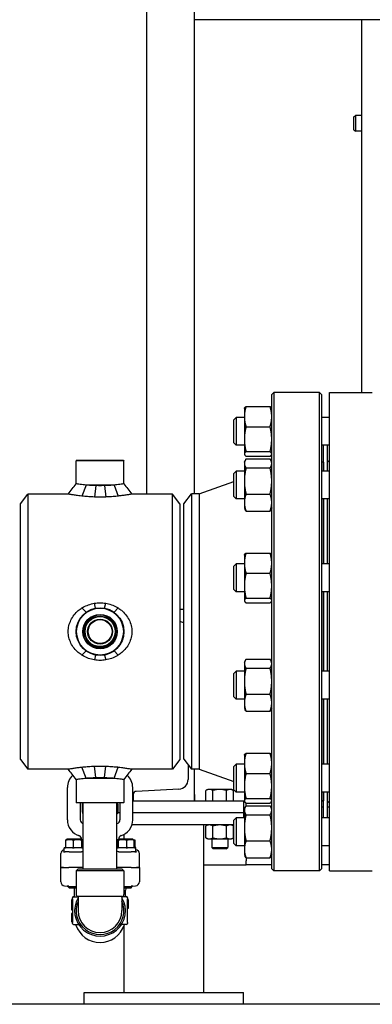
# Model space of a CAD drawing. Header units: inches. Extents: x 36 to 1719, y -84 to 1122.
# Tile 73 of 256: x 384 to 395, y 416 to 447. Entities that reach past the tile are written whole.
import ezdxf

# ---------------------------------------------------------------- set-up
doc = ezdxf.new("R2010")
doc.units = ezdxf.units.IN
doc.header["$LTSCALE"] = 48
doc.header["$MEASUREMENT"] = 0
doc.layers.add('Visible (ANSI)', color=7, linetype='Continuous', lineweight=30)

msp = doc.modelspace()

# ---------------------------------------------------------------- linework, layer by layer
at = {"layer": 'Visible (ANSI)'}
for p, q in [((387.75549, 432.10943), (387.75549, 464.23443)), ((389.25549, 446.98443), (389.25549, 447.35943)), ((389.25549, 432.11193), (389.25549, 446.98443)), ((399.5014, 446.98443), (389.25549, 446.98443)), ((394.50549, 435.29693), (394.50549, 446.98443)), ((394.25549, 443.93724), (394.30126, 443.98443)), ((394.30126, 443.98443), (394.30126, 443.48443)), ((394.50549, 443.98443), (394.30126, 443.98443)), ((394.25549, 443.53162), (394.25549, 443.93724)), ((394.25549, 443.53162), (394.30126, 443.48443)), ((394.50549, 443.48443), (394.30126, 443.48443)), ((391.6779, 435.23443), (391.7404, 435.29693)), ((391.6779, 420.35943), (391.6779, 435.23443)), ((393.1754, 435.29693), (391.7404, 435.29693)), ((391.7404, 435.29693), (391.7404, 420.29693)), ((393.2379, 435.23443), (393.1754, 435.29693)), ((393.1754, 420.29693), (393.1754, 435.29693)), ((393.2379, 435.23443), (393.2379, 420.35943)), ((393.4909, 435.29693), (394.8319, 435.29693)), ((393.4909, 420.29693), (393.4909, 435.29693)), ((390.8189, 434.79445), (390.82415, 434.8057)), ((390.8189, 434.79445), (390.8189, 434.53832)), ((390.87077, 434.85597), (391.62604, 434.85597)), ((391.6779, 434.79445), (391.67265, 434.8057)), ((390.4879, 434.44003), (390.56082, 434.51295)), ((390.4879, 433.71086), (390.4879, 434.44003)), ((390.56082, 434.51295), (390.56082, 433.63795)), ((390.8189, 434.51295), (390.56082, 434.51295)), ((390.8189, 434.53832), (390.8189, 433.8304)), ((393.4909, 434.51295), (393.2379, 434.51295)), ((390.87077, 434.22066), (391.62604, 434.22066)), ((390.8189, 433.8304), (390.8189, 433.36753)), ((390.4879, 433.71086), (390.56082, 433.63795)), ((390.8189, 433.63795), (390.56082, 433.63795)), ((393.4909, 433.63795), (393.2379, 433.63795)), ((393.3029, 432.83062), (393.3029, 433.63795)), ((393.4229, 432.83062), (393.4229, 433.63795)), ((390.8189, 433.36753), (390.8189, 433.35645)), ((390.8189, 433.35645), (390.82415, 433.34519)), ((390.87077, 433.44014), (391.62604, 433.44014)), ((390.87077, 433.29492), (391.62604, 433.29492)), ((390.87077, 433.21055), (391.62604, 433.21055)), ((391.6779, 433.35645), (391.67265, 433.34519)), ((385.55853, 433.17193), (385.5429, 433.1563)), ((387.0429, 433.1563), (385.5429, 433.1563)), ((385.5429, 432.43067), (385.5429, 433.1563)), ((385.55853, 433.17193), (387.02728, 433.17193)), ((387.02728, 433.17193), (387.0429, 433.1563)), ((387.0429, 432.43067), (387.0429, 433.1563)), ((390.8189, 433.11212), (390.84025, 433.15791)), ((390.8189, 433.11212), (390.8189, 433.06908)), ((390.8189, 433.06908), (390.8189, 432.51889)), ((390.87077, 432.9276), (391.62604, 432.9276)), ((391.6779, 433.11212), (391.65655, 433.15791)), ((393.2979, 433.10693), (393.2379, 433.10693)), ((393.2979, 433.10693), (393.2979, 432.83062)), ((393.2979, 432.98693), (393.3029, 432.98693)), ((393.4229, 432.98693), (393.4279, 432.98693)), ((393.4279, 433.11193), (393.4909, 433.17493)), ((393.4279, 432.83062), (393.4279, 433.11193)), ((390.4879, 432.7577), (390.56082, 432.83062)), ((390.4879, 432.02854), (390.4879, 432.7577)), ((390.56082, 432.83062), (390.56082, 431.95562)), ((390.8189, 432.83062), (390.56082, 432.83062)), ((393.4909, 432.83062), (393.2379, 432.83062)), ((385.85308, 432.39068), (385.72595, 432.04529)), ((386.73273, 432.39068), (385.85308, 432.39068)), ((386.15666, 432.37426), (386.11522, 432.01717)), ((386.42914, 432.37426), (386.47059, 432.01717)), ((386.73273, 432.39068), (386.85986, 432.04529)), ((389.3979, 432.11193), (390.4879, 432.49916)), ((390.8189, 432.51889), (390.8189, 431.84293)), ((383.7929, 431.80743), (384.02464, 432.10943)), ((384.02464, 432.10943), (384.02464, 423.48443)), ((385.29577, 432.10943), (384.02464, 432.10943)), ((388.56117, 432.10943), (387.29003, 432.10943)), ((388.7929, 431.80743), (388.56117, 432.10943)), ((388.56117, 423.48443), (388.56117, 432.10943)), ((388.9179, 431.79943), (389.15769, 432.11193)), ((389.15769, 432.11193), (389.15769, 423.48193)), ((389.3979, 432.11193), (389.15769, 432.11193)), ((389.3979, 432.11193), (389.3979, 423.48193)), ((390.4879, 432.02854), (390.56082, 431.95562)), ((390.8189, 431.95562), (390.56082, 431.95562)), ((390.87077, 432.11017), (391.62604, 432.11017)), ((393.4909, 431.95562), (393.2379, 431.95562)), ((393.2979, 431.95562), (393.2979, 429.91675)), ((393.3029, 429.91675), (393.3029, 431.95562)), ((393.4229, 429.91675), (393.4229, 431.95562)), ((393.4279, 429.91675), (393.4279, 431.95562)), ((383.7929, 423.78643), (383.7929, 431.80743)), ((388.7929, 431.80743), (388.7929, 423.78643)), ((388.9179, 423.79443), (388.9179, 431.79943)), ((390.8189, 431.84293), (390.8189, 431.67412)), ((390.8189, 431.67412), (390.84025, 431.62834)), ((391.6779, 431.67412), (391.65655, 431.62834)), ((390.87077, 431.57569), (391.62604, 431.57569)), ((390.8189, 430.19825), (390.82415, 430.20951)), ((390.8189, 430.19825), (390.8189, 429.94212)), ((390.87077, 430.25978), (391.62604, 430.25978)), ((391.6779, 430.19825), (391.67265, 430.20951)), ((390.4879, 429.84383), (390.56082, 429.91675)), ((390.4879, 429.11467), (390.4879, 429.84383)), ((390.56082, 429.91675), (390.56082, 429.04175)), ((390.8189, 429.91675), (390.56082, 429.91675)), ((390.8189, 429.94212), (390.8189, 429.23421)), ((393.4909, 429.91675), (393.2379, 429.91675)), ((390.87077, 429.62447), (391.62604, 429.62447)), ((390.8189, 429.23421), (390.8189, 428.77134)), ((390.4879, 429.11467), (390.56082, 429.04175)), ((390.8189, 429.04175), (390.56082, 429.04175)), ((393.4909, 429.04175), (393.2379, 429.04175)), ((393.2979, 429.04175), (393.2979, 426.5521)), ((393.3029, 426.5521), (393.3029, 429.04175)), ((393.4229, 426.5521), (393.4229, 429.04175)), ((393.4279, 426.5521), (393.4279, 429.04175)), ((386.15261, 428.53369), (386.11522, 428.68418)), ((386.4332, 428.53369), (386.47059, 428.68418)), ((390.8189, 428.77134), (390.8189, 428.76025)), ((390.8189, 428.76025), (390.82415, 428.74899)), ((390.87077, 428.84395), (391.62604, 428.84395)), ((390.87077, 428.69873), (391.62604, 428.69873)), ((391.6779, 428.76025), (391.67265, 428.74899)), ((385.85308, 428.40442), (385.72566, 428.53772)), ((386.73273, 428.40442), (386.86015, 428.53772)), ((388.9179, 428.48443), (388.7929, 428.48443)), ((385.85308, 427.18943), (385.72595, 427.05596)), ((386.15269, 427.06015), (386.11522, 426.90967)), ((386.43312, 427.06015), (386.47059, 426.90967)), ((386.73273, 427.18943), (386.85986, 427.05596)), ((390.8189, 426.8336), (390.84025, 426.87939)), ((390.8189, 426.8336), (390.8189, 426.79056)), ((390.8189, 426.79056), (390.8189, 426.24037)), ((390.87077, 426.93203), (391.62604, 426.93203)), ((391.6779, 426.8336), (391.65655, 426.87939)), ((390.4879, 426.47919), (390.56082, 426.5521)), ((390.4879, 425.75002), (390.4879, 426.47919)), ((390.56082, 426.5521), (390.56082, 425.6771)), ((390.8189, 426.5521), (390.56082, 426.5521)), ((390.87077, 426.64908), (391.62604, 426.64908)), ((393.4909, 426.5521), (393.2379, 426.5521)), ((390.8189, 426.24037), (390.8189, 425.56441)), ((390.87077, 425.83165), (391.62604, 425.83165)), ((390.4879, 425.75002), (390.56082, 425.6771)), ((390.8189, 425.6771), (390.56082, 425.6771)), ((390.8189, 425.56441), (390.8189, 425.3956)), ((393.4909, 425.6771), (393.2379, 425.6771)), ((393.2979, 425.6771), (393.2979, 423.63823)), ((393.3029, 423.63823), (393.3029, 425.6771)), ((393.4229, 423.63823), (393.4229, 425.6771)), ((393.4279, 423.63823), (393.4279, 425.6771)), ((390.8189, 425.3956), (390.84025, 425.34982)), ((390.87077, 425.29717), (391.62604, 425.29717)), ((391.6779, 425.3956), (391.65655, 425.34982)), ((390.8189, 423.91973), (390.82415, 423.93099)), ((390.8189, 423.91973), (390.8189, 423.66361)), ((390.87077, 423.98126), (391.62604, 423.98126)), ((391.6779, 423.91973), (391.67265, 423.93099)), ((383.7929, 423.78643), (384.02464, 423.48443)), ((388.7929, 423.78643), (388.56117, 423.48443)), ((388.9179, 423.79443), (389.15769, 423.48193)), ((389.05549, 423.61512), (389.05549, 423.16037)), ((390.4879, 423.56532), (390.56082, 423.63823)), ((390.56082, 423.63823), (390.56082, 422.76323)), ((390.8189, 423.63823), (390.56082, 423.63823)), ((390.8189, 423.66361), (390.8189, 422.95569)), ((393.4909, 423.63823), (393.2379, 423.63823)), ((385.29577, 423.48443), (384.02464, 423.48443)), ((385.85308, 423.20318), (385.72566, 423.54853)), ((386.15657, 423.21959), (386.11522, 423.57669)), ((386.42924, 423.21959), (386.47059, 423.57669)), ((386.73273, 423.20318), (386.86015, 423.54853)), ((388.56117, 423.48443), (387.29003, 423.48443)), ((389.3979, 423.48193), (389.15769, 423.48193)), ((389.25549, 422.48443), (389.25549, 423.48193)), ((389.3979, 423.48193), (390.4879, 423.09469)), ((390.4879, 422.83615), (390.4879, 423.56532)), ((390.87077, 423.34595), (391.62604, 423.34595)), ((385.5429, 423.16318), (385.5429, 422.43755)), ((385.85308, 423.20318), (386.73273, 423.20318)), ((387.0429, 423.16318), (387.0429, 422.43755)), ((385.2679, 421.89693), (385.2679, 422.90693)), ((387.3179, 421.89693), (387.3179, 422.90693)), ((387.33549, 422.69147), (387.33549, 422.48443)), ((388.76822, 422.85765), (387.42647, 422.78734)), ((389.25549, 422.69147), (389.25549, 422.48443)), ((389.67049, 422.84843), (389.61248, 422.81494)), ((389.61248, 422.48443), (389.61248, 422.81494)), ((389.72074, 422.84843), (389.67049, 422.84843)), ((390.04549, 422.84843), (389.72074, 422.84843)), ((389.82899, 422.48443), (389.82899, 422.81494)), ((390.37025, 422.84843), (390.04549, 422.84843)), ((390.262, 422.48443), (390.262, 422.81494)), ((390.42049, 422.84843), (390.37025, 422.84843)), ((390.42049, 422.84843), (390.47851, 422.81494)), ((390.47851, 422.48443), (390.47851, 422.81494)), ((390.4879, 422.83615), (390.56082, 422.76323)), ((390.8189, 422.76323), (390.56082, 422.76323)), ((390.8189, 422.95569), (390.8189, 422.49282)), ((393.4909, 422.76323), (393.2379, 422.76323)), ((393.2979, 422.76323), (393.2979, 422.48693)), ((393.3029, 421.95591), (393.3029, 422.76323)), ((393.4229, 421.95591), (393.4229, 422.76323)), ((393.4279, 422.48193), (393.4279, 422.76323)), ((385.55853, 422.42193), (385.5429, 422.43755)), ((385.5429, 422.43755), (387.0429, 422.43755)), ((387.02728, 422.42193), (385.55853, 422.42193)), ((385.6679, 422.42193), (385.6679, 421.89693)), ((385.7304, 422.38443), (385.7304, 422.14198)), ((385.7679, 420.35943), (385.7679, 422.42193)), ((386.8179, 420.35943), (386.8179, 422.42193)), ((386.8554, 422.38443), (386.8554, 422.14198)), ((386.9179, 422.42193), (386.9179, 421.89693)), ((387.02728, 422.42193), (387.0429, 422.43755)), ((390.79549, 422.48443), (387.3179, 422.48443)), ((389.72074, 422.48443), (389.61248, 422.48443)), ((389.67049, 422.48443), (389.67049, 422.48443)), ((389.82899, 422.48443), (389.72074, 422.48443)), ((390.04549, 422.48443), (389.82899, 422.48443)), ((390.262, 422.48443), (390.04549, 422.48443)), ((390.37025, 422.48443), (390.262, 422.48443)), ((390.47851, 422.48443), (390.37025, 422.48443)), ((390.42049, 422.48443), (390.42049, 422.48443)), ((390.8189, 422.48443), (390.79549, 422.48443)), ((390.79549, 422.48443), (390.79549, 422.10943)), ((390.8189, 422.49282), (390.8189, 422.48173)), ((390.8189, 422.48173), (390.82415, 422.47048)), ((390.87077, 422.56543), (391.62604, 422.56543)), ((390.87077, 422.42021), (391.62604, 422.42021)), ((390.88049, 422.42021), (390.88049, 422.41643)), ((390.88049, 422.33584), (390.88049, 422.41643)), ((391.6779, 422.48173), (391.67265, 422.47048)), ((393.2979, 422.48693), (393.2379, 422.48693)), ((393.3029, 422.48443), (393.2379, 422.48443)), ((393.2979, 422.60693), (393.3029, 422.60693)), ((393.4229, 422.60693), (393.4279, 422.60693)), ((393.4279, 422.48443), (393.4229, 422.48443)), ((393.4279, 422.48193), (393.4909, 422.41893)), ((386.9179, 422.10943), (386.84626, 422.10943)), ((386.9179, 422.10943), (386.84626, 422.10943)), ((390.79549, 422.10943), (387.3179, 422.10943)), ((390.79549, 422.10943), (387.3179, 422.10943)), ((390.79549, 422.29643), (390.84682, 422.29643)), ((390.79549, 422.10943), (390.79549, 421.95591)), ((390.8189, 422.23741), (390.84025, 422.2832)), ((390.8189, 422.23741), (390.8189, 422.19436)), ((390.8189, 422.19436), (390.8189, 421.64417)), ((390.87077, 422.33584), (391.62604, 422.33584)), ((391.6779, 422.29643), (391.64998, 422.29643)), ((391.6779, 422.23741), (391.65655, 422.2832)), ((393.3029, 422.29643), (393.2379, 422.29643)), ((393.4909, 422.29643), (393.4229, 422.29643)), ((390.4879, 421.88299), (390.56082, 421.95591)), ((390.4879, 421.15383), (390.4879, 421.88299)), ((390.56082, 421.95591), (390.56082, 421.08091)), ((390.8189, 421.95591), (390.56082, 421.95591)), ((390.87077, 422.05289), (391.62604, 422.05289)), ((393.4909, 421.95591), (393.2379, 421.95591)), ((390.4879, 421.73443), (387.29212, 421.73443)), ((389.54549, 416.48443), (389.54549, 421.73443)), ((389.67049, 421.73443), (389.61248, 421.70093)), ((389.61248, 421.32992), (389.61248, 421.70093)), ((389.82899, 421.32992), (389.82899, 421.70093)), ((390.262, 421.32992), (390.262, 421.70093)), ((390.42049, 421.73443), (390.47851, 421.70093)), ((390.47851, 421.32992), (390.47851, 421.70093)), ((390.8189, 421.64417), (390.8189, 420.96822)), ((385.21878, 421.04318), (385.21878, 421.25196)), ((385.26165, 421.28693), (385.22945, 421.27082)), ((385.69915, 421.28693), (385.26165, 421.28693)), ((385.45524, 421.04318), (385.45524, 421.25196)), ((385.69915, 421.28693), (385.73136, 421.27082)), ((385.7154, 421.27928), (385.7154, 421.2788)), ((385.71687, 421.04318), (385.71687, 421.25196)), ((385.74203, 421.04318), (385.74203, 421.25196)), ((386.84378, 421.04318), (386.84378, 421.25196)), ((386.88665, 421.28693), (386.85445, 421.27082)), ((386.86894, 421.04318), (386.86894, 421.25196)), ((386.8704, 421.27928), (386.8704, 421.2788)), ((387.32415, 421.28693), (386.88665, 421.28693)), ((387.04549, 421.28693), (387.04549, 421.43668)), ((387.13056, 421.04318), (387.13056, 421.25196)), ((387.32415, 421.28693), (387.35636, 421.27082)), ((387.35636, 421.27082), (387.38125, 421.25838)), ((387.36703, 421.04318), (387.36703, 421.25196)), ((387.39298, 421.04318), (387.39298, 421.25196)), ((389.67049, 421.29643), (389.61248, 421.32992)), ((389.67049, 421.29643), (389.72074, 421.29643)), ((389.72074, 421.29643), (390.04549, 421.29643)), ((389.79549, 421.29643), (389.79549, 421.0302)), ((390.04549, 421.29643), (390.37025, 421.29643)), ((390.29549, 421.29643), (390.29549, 421.0302)), ((390.37025, 421.29643), (390.42049, 421.29643)), ((390.42049, 421.29643), (390.47851, 421.32992)), ((390.4879, 421.15383), (390.56082, 421.08091)), ((390.87077, 421.23546), (391.62604, 421.23546)), ((385.0604, 420.39693), (385.0604, 420.83483)), ((385.14988, 420.88693), (385.1679, 420.88693)), ((385.1679, 420.88693), (385.1679, 421.01193)), ((385.18835, 421.01193), (385.1679, 421.01193)), ((385.1679, 420.88693), (385.19468, 420.88693)), ((385.19468, 420.88693), (385.19966, 420.88693)), ((385.32085, 420.88693), (385.19966, 420.88693)), ((385.43067, 421.01193), (385.2075, 421.01193)), ((385.32085, 420.88693), (385.70608, 420.88693)), ((385.72272, 421.01193), (385.47581, 421.01193)), ((385.7679, 421.01193), (385.74871, 421.01193)), ((386.8371, 421.01193), (386.8179, 421.01193)), ((387.11, 421.01193), (386.86309, 421.01193)), ((386.87973, 420.88693), (387.26496, 420.88693)), ((387.3783, 421.01193), (387.15514, 421.01193)), ((387.38615, 420.88693), (387.26496, 420.88693)), ((387.38615, 420.88693), (387.39112, 420.88693)), ((387.39112, 420.88693), (387.4179, 420.88693)), ((387.4179, 421.01193), (387.39746, 421.01193)), ((387.4179, 420.88693), (387.4179, 421.01193)), ((387.4179, 420.88693), (387.43593, 420.88693)), ((387.5254, 420.39693), (387.5254, 420.83483)), ((389.84268, 420.98443), (389.79549, 421.0302)), ((389.79549, 421.0302), (390.29549, 421.0302)), ((390.24831, 420.98443), (389.84268, 420.98443)), ((390.24831, 420.98443), (390.29549, 421.0302)), ((390.8189, 421.08091), (390.56082, 421.08091)), ((390.8189, 420.96822), (390.8189, 420.79941)), ((393.4909, 421.08091), (393.2379, 421.08091)), ((390.8189, 420.79941), (390.84025, 420.75362)), ((390.87077, 420.70098), (391.62604, 420.70098)), ((390.88049, 420.70098), (390.88049, 420.60443)), ((390.88049, 420.48443), (390.88049, 420.60443)), ((391.6779, 420.79941), (391.65655, 420.75362)), ((385.0604, 420.39693), (385.14519, 420.39693)), ((385.0604, 419.94977), (385.0604, 420.39693)), ((385.14519, 420.39693), (385.0604, 420.39693)), ((385.14519, 420.39693), (385.31563, 420.39693)), ((385.14519, 420.39693), (385.31563, 420.39693)), ((385.7679, 420.39693), (385.31563, 420.39693)), ((385.7679, 420.39693), (385.31563, 420.39693)), ((385.6054, 420.35943), (385.5429, 420.29693)), ((387.0429, 420.29693), (385.5429, 420.29693)), ((385.5429, 420.29693), (385.5429, 419.55693)), ((385.6054, 420.35943), (386.9804, 420.35943)), ((387.27018, 420.39693), (386.8179, 420.39693)), ((387.27018, 420.39693), (386.8179, 420.39693)), ((386.9804, 420.35943), (387.0429, 420.29693)), ((387.0429, 420.29693), (387.0429, 419.55693)), ((387.27018, 420.39693), (387.44062, 420.39693)), ((387.27018, 420.39693), (387.44062, 420.39693)), ((387.44062, 420.39693), (387.5254, 420.39693)), ((387.5254, 420.39693), (387.44062, 420.39693)), ((387.5254, 420.39693), (387.5254, 419.94977)), ((389.54549, 420.48443), (390.88049, 420.48443)), ((391.6779, 420.48443), (390.88049, 420.48443)), ((391.6779, 420.35943), (391.7404, 420.29693)), ((393.1754, 420.29693), (391.7404, 420.29693)), ((393.2379, 420.35943), (393.1754, 420.29693)), ((393.4909, 420.48443), (393.2379, 420.48443)), ((393.4909, 420.29693), (394.8319, 420.29693)), ((385.17716, 419.82501), (385.26099, 419.81914)), ((385.3178, 419.81517), (385.26099, 419.81914)), ((385.2929, 419.79075), (385.2929, 419.81691)), ((385.32173, 419.76193), (385.2929, 419.79075)), ((385.5429, 419.79075), (385.2929, 419.79075)), ((385.3178, 419.81517), (385.5429, 419.79942)), ((385.32173, 419.76193), (385.5429, 419.76193)), ((385.4954, 419.51568), (385.4954, 419.76193)), ((387.0429, 419.79942), (387.26801, 419.81517)), ((387.2929, 419.79075), (387.0429, 419.79075)), ((387.0429, 419.76193), (387.26408, 419.76193)), ((387.0904, 419.51568), (387.0904, 419.68618)), ((387.26408, 419.76193), (387.2929, 419.79075)), ((387.32482, 419.81914), (387.26801, 419.81517)), ((387.2929, 419.79075), (387.2929, 419.81691)), ((387.32482, 419.81914), (387.40865, 419.82501)), ((385.39915, 419.37686), (385.39915, 419.37139)), ((385.39915, 419.37139), (385.39915, 419.37078)), ((385.39915, 419.37078), (385.39915, 419.25113)), ((385.41999, 419.38727), (385.40957, 419.38727)), ((385.41999, 419.3818), (385.40957, 419.3818)), ((385.41999, 419.38119), (385.40957, 419.38119)), ((385.4304, 419.42193), (385.4304, 419.45318)), ((385.4304, 419.42193), (385.4304, 418.67193)), ((385.46165, 419.48443), (385.6054, 419.48443)), ((385.6054, 419.49443), (385.6054, 419.04693)), ((386.9804, 419.49443), (385.6054, 419.49443)), ((386.9804, 419.49443), (386.9804, 419.04693)), ((387.12415, 419.48443), (386.9804, 419.48443)), ((387.1554, 419.45318), (387.1554, 419.42193)), ((387.1554, 418.67193), (387.1554, 419.42193)), ((387.1554, 419.38063), (387.17624, 419.38063)), ((387.16582, 419.3859), (387.17624, 419.3859)), ((387.18665, 419.3702), (387.18665, 419.37548)), ((387.18665, 419.14105), (387.18665, 419.37021)), ((385.39915, 419.25113), (385.39915, 419.13128)), ((385.39915, 419.13128), (385.39915, 419.13087)), ((385.39915, 419.13087), (385.39915, 419.08225)), ((385.41999, 419.12086), (385.40957, 419.12086)), ((385.41999, 419.12046), (385.40957, 419.12046)), ((385.41999, 419.07184), (385.40957, 419.07184)), ((387.1554, 419.13063), (387.17624, 419.13063)), ((387.16582, 419.12536), (387.17624, 419.12536)), ((387.18665, 419.13578), (387.18665, 419.14105)), ((385.39915, 418.95063), (385.39915, 418.94553)), ((385.39915, 418.94556), (385.39915, 418.7164)), ((385.39915, 418.7164), (385.39915, 418.71113)), ((385.41999, 418.96105), (385.40957, 418.96105)), ((385.41999, 418.95598), (385.40957, 418.95598)), ((385.41999, 418.70598), (385.40957, 418.70598)), ((385.41999, 418.70071), (385.40957, 418.70071)), ((385.4304, 418.64068), (385.4304, 418.67193)), ((387.1554, 418.67193), (387.1554, 418.64068)), ((385.46165, 418.60943), (385.60946, 418.60943)), ((387.12415, 418.60943), (386.97635, 418.60943)), ((387.04549, 416.48443), (387.04549, 418.58058)), ((385.79549, 416.48443), (390.79549, 416.48443)), ((385.79549, 416.10943), (385.79549, 416.48443)), ((390.79549, 416.10943), (390.79549, 416.48443)), ((449.6724, 416.10943), (341.9754, 416.10943))]:
    msp.add_line(p, q, dxfattribs=at)
for radius in [0.75, 0.73438, 0.54063, 0.52432, 0.48748, 0.47117, 0.39063, 0.375]:
    msp.add_circle((386.2929, 427.79693), radius, dxfattribs=at)
for centre, radius, start, end in [((391.3029, 433.18667), 0.375, 350.315504, 0), ((388.75236, 427.80848), 0.30314, 56.899097, 82.312859), ((385.7929, 422.90693), 0.525, 132.148192, 180), ((386.7929, 422.90693), 0.525, 0, 47.851802), ((388.75236, 423.16037), 0.30314, 272.999556, 0), ((387.43149, 422.69147), 0.096, 92.999556, 180), ((385.7929, 422.38443), 0.0625, 143.130102, 180), ((386.7929, 422.38443), 0.0625, 0, 36.869898), ((391.3029, 422.40719), 0.375, 0, 9.684596), ((385.7929, 422.14198), 0.0625, 180, 246.421822), ((386.7929, 422.14198), 0.0625, 293.578178, 0), ((385.7929, 421.89693), 0.525, 180, 254.196945), ((385.7929, 421.89693), 0.125, 180, 258.463041), ((386.7929, 421.89693), 0.125, 281.536959, 0), ((386.7929, 421.89693), 0.525, 285.803055, 0), ((385.5904, 421.27928), 0.125, 0, 71.84803), ((386.9954, 421.27928), 0.125, 108.15197, 180), ((387.2154, 419.68618), 0.125, 142.701646, 180), ((385.40957, 419.37686), 0.01042, 90, 180), ((385.40957, 419.37139), 0.01042, 90, 180), ((385.40957, 419.37078), 0.01042, 90, 180), ((385.41999, 419.39769), 0.01042, 270, 0), ((385.41999, 419.39222), 0.01042, 270, 0), ((385.41999, 419.39161), 0.01042, 270, 0), ((385.46165, 419.45318), 0.03125, 90, 180), ((385.46415, 419.51568), 0.03125, 270, 0), ((386.2929, 419.04693), 0.7975, 149.549686, 30.450314), ((385.6054, 419.55693), 0.0625, 180, 270), ((386.2929, 419.04693), 0.75, 156.443536, 23.556464), ((386.9804, 419.55693), 0.0625, 270, 0), ((387.12165, 419.51568), 0.03125, 180, 270), ((387.12415, 419.45318), 0.03125, 0, 90), ((387.16582, 419.39631), 0.01042, 180, 270), ((387.17624, 419.37548), 0.01042, 0, 90), ((387.17624, 419.37021), 0.01042, 0, 90), ((385.40957, 419.13128), 0.01042, 180, 270), ((385.40957, 419.13087), 0.01042, 180, 270), ((385.40957, 419.08225), 0.01042, 180, 270), ((385.41999, 419.11045), 0.01042, 0, 90), ((385.41999, 419.11004), 0.01042, 0, 90), ((385.41999, 419.06142), 0.01042, 0, 90), ((386.2929, 419.04693), 0.6875, 180, 0), ((387.16582, 419.11494), 0.01042, 90, 180), ((387.17624, 419.14105), 0.01042, 270, 0), ((387.17624, 419.13578), 0.01042, 270, 0), ((385.40957, 418.95063), 0.01042, 90, 180), ((385.40957, 418.94556), 0.01042, 90, 180), ((385.40957, 418.7164), 0.01042, 180, 270), ((385.40957, 418.71113), 0.01042, 180, 270), ((385.41999, 418.97146), 0.01042, 270, 0), ((385.41999, 418.9664), 0.01042, 270, 0), ((385.41999, 418.69556), 0.01042, 0, 90), ((385.41999, 418.6903), 0.01042, 0, 90), ((385.46165, 418.64068), 0.03125, 180, 270), ((385.50809, 418.57818), 0.03125, 18.739563, 90), ((386.2929, 418.84443), 0.7975, 198.739563, 341.260437), ((385.60946, 418.57818), 0.03125, 34.444721, 90), ((386.97635, 418.57818), 0.03125, 90, 145.555279), ((387.07772, 418.57818), 0.03125, 90, 161.260437), ((387.12415, 418.64068), 0.03125, 270, 0)]:
    msp.add_arc(centre, radius, start, end, dxfattribs=at)
for centre, major_axis, ratio, start_param, end_param in [((385.18588, 420.83426), (-0.10779, 0.06457), 0.9948398, 5.39357966, 6.82060869), ((385.18607, 421.04318), (0.0327, 0), 0.95555331, 5.05903576, 6.28318531), ((385.4521, 421.04318), (0, -0.03125), 0.10063878, 0.34664678, 1.57079633), ((385.74643, 421.04318), (0, -0.03125), 0.94587531, 4.71238898, 5.93653853), ((385.77474, 421.04318), (-0.0327, 0), 0.95555331, 0, 1.22414955), ((385.4804, 420.91685), (0.375, 0), 0.05240778, 5.56359323, 5.58602217), ((387.1054, 420.91685), (0.375, 0), 0.05240778, 3.83875579, 3.86118473), ((386.81107, 421.04318), (0.0327, 0), 0.95555331, 5.05903576, 6.28318531), ((386.83938, 421.04318), (0, -0.03125), 0.94587531, 0.34664678, 1.57079633), ((387.13371, 421.04318), (0, -0.03125), 0.10063878, 4.71238898, 5.93653853), ((387.39974, 421.04318), (-0.0327, 0), 0.95555331, 0, 1.22414955), ((387.42893, 421.04318), (-0.03595, 0), 0.86933348, 0, 1.22414955), ((387.39993, 420.83426), (0.10779, 0.06457), 0.9948398, 5.74576193, 7.17279095), ((385.18588, 419.9497), (-0.12517, 0.00876), 0.99617618, 0.06958796, 1.57079633), ((387.39993, 419.9497), (0.12517, 0.00876), 0.99617618, 4.71238898, 6.21359735)]:
    msp.add_ellipse(centre, major_axis=major_axis, ratio=ratio, start_param=start_param, end_param=end_param, dxfattribs=at)
for points, weights in [([(390.87077, 434.85597), (390.8189, 434.68574), (390.8189, 434.53832)], [1, 1.0379548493, 1]), ([(390.82415, 434.8057), (390.83512, 434.82923), (390.87077, 434.85597)], [1.01653872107, 1.02578038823, 1]), ([(391.6779, 434.53832), (391.6779, 434.68574), (391.62604, 434.85597)], [1, 1.0379548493, 1]), ([(391.62604, 434.85597), (391.66169, 434.82923), (391.67265, 434.8057)], [1, 1.02578038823, 1.01653872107]), ([(390.8189, 434.53832), (390.8189, 434.39089), (390.87077, 434.22066)], [1, 1.0379548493, 1]), ([(391.62604, 434.22066), (391.6779, 434.39089), (391.6779, 434.53832)], [1, 1.0379548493, 1]), ([(390.87077, 434.22066), (390.8189, 434.01152), (390.8189, 433.8304)], [1, 1.0379548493, 1]), ([(391.6779, 433.8304), (391.6779, 434.01152), (391.62604, 434.22066)], [1, 1.0379548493, 1]), ([(390.8189, 433.8304), (390.8189, 433.64928), (390.87077, 433.44014)], [1, 1.0379548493, 1]), ([(391.62604, 433.44014), (391.6779, 433.64928), (391.6779, 433.8304)], [1, 1.0379548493, 1]), ([(390.87077, 433.44014), (390.8189, 433.40123), (390.8189, 433.36753)], [1, 1.0379548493, 1]), ([(390.8189, 433.36753), (390.8189, 433.33383), (390.87077, 433.29492)], [1, 1.0379548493, 1]), ([(390.87077, 433.21055), (390.8189, 433.13474), (390.8189, 433.06908)], [1, 1.0379548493, 1]), ([(391.6779, 433.36753), (391.6779, 433.40123), (391.62604, 433.44014)], [1, 1.0379548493, 1]), ([(391.62604, 433.29492), (391.6779, 433.33383), (391.6779, 433.36753)], [1, 1.0379548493, 1]), ([(391.6779, 433.06908), (391.6779, 433.13474), (391.62604, 433.21055)], [1, 1.0379548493, 1]), ([(390.8189, 433.06908), (390.8189, 433.00342), (390.87077, 432.9276)], [1, 1.0379548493, 1]), ([(390.87077, 432.9276), (390.8189, 432.70857), (390.8189, 432.51889)], [1, 1.0379548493, 1]), ([(391.62604, 432.9276), (391.6779, 433.00342), (391.6779, 433.06908)], [1, 1.0379548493, 1]), ([(391.6779, 432.51889), (391.6779, 432.70857), (391.62604, 432.9276)], [1, 1.0379548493, 1]), ([(390.8189, 432.51889), (390.8189, 432.3292), (390.87077, 432.11017)], [1, 1.0379548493, 1]), ([(391.62604, 432.11017), (391.6779, 432.3292), (391.6779, 432.51889)], [1, 1.0379548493, 1]), ([(390.87077, 432.11017), (390.8189, 431.96696), (390.8189, 431.84293)], [1, 1.0379548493, 1]), ([(391.6779, 431.84293), (391.6779, 431.96696), (391.62604, 432.11017)], [1, 1.0379548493, 1]), ([(390.8189, 431.84293), (390.8189, 431.7189), (390.87077, 431.57569)], [1, 1.0379548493, 1]), ([(391.62604, 431.57569), (391.6779, 431.7189), (391.6779, 431.84293)], [1, 1.0379548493, 1]), ([(390.87077, 431.57569), (390.85203, 431.60309), (390.84025, 431.62834)], [1, 1.01339325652, 1.01733426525]), ([(391.65655, 431.62834), (391.64478, 431.60309), (391.62604, 431.57569)], [1.01733426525, 1.01339325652, 1]), ([(390.87077, 430.25978), (390.8189, 430.08955), (390.8189, 429.94212)], [1, 1.0379548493, 1]), ([(390.82415, 430.20951), (390.83512, 430.23303), (390.87077, 430.25978)], [1.01653872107, 1.02578038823, 1]), ([(391.6779, 429.94212), (391.6779, 430.08955), (391.62604, 430.25978)], [1, 1.0379548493, 1]), ([(391.62604, 430.25978), (391.66169, 430.23303), (391.67265, 430.20951)], [1, 1.02578038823, 1.01653872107]), ([(390.8189, 429.94212), (390.8189, 429.7947), (390.87077, 429.62447)], [1, 1.0379548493, 1]), ([(391.62604, 429.62447), (391.6779, 429.7947), (391.6779, 429.94212)], [1, 1.0379548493, 1]), ([(390.87077, 429.62447), (390.8189, 429.41533), (390.8189, 429.23421)], [1, 1.0379548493, 1]), ([(391.6779, 429.23421), (391.6779, 429.41533), (391.62604, 429.62447)], [1, 1.0379548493, 1]), ([(390.8189, 429.23421), (390.8189, 429.05309), (390.87077, 428.84395)], [1, 1.0379548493, 1]), ([(391.62604, 428.84395), (391.6779, 429.05309), (391.6779, 429.23421)], [1, 1.0379548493, 1]), ([(390.87077, 428.84395), (390.8189, 428.80503), (390.8189, 428.77134)], [1, 1.0379548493, 1]), ([(390.8189, 428.77134), (390.8189, 428.73764), (390.87077, 428.69873)], [1, 1.0379548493, 1]), ([(391.6779, 428.77134), (391.6779, 428.80503), (391.62604, 428.84395)], [1, 1.0379548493, 1]), ([(391.62604, 428.69873), (391.6779, 428.73764), (391.6779, 428.77134)], [1, 1.0379548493, 1]), ([(390.87077, 426.93203), (390.8189, 426.85622), (390.8189, 426.79056)], [1, 1.0379548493, 1]), ([(390.8189, 426.79056), (390.8189, 426.7249), (390.87077, 426.64908)], [1, 1.0379548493, 1]), ([(391.6779, 426.79056), (391.6779, 426.85622), (391.62604, 426.93203)], [1, 1.0379548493, 1]), ([(391.62604, 426.64908), (391.6779, 426.7249), (391.6779, 426.79056)], [1, 1.0379548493, 1]), ([(390.87077, 426.64908), (390.8189, 426.43005), (390.8189, 426.24037)], [1, 1.0379548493, 1]), ([(391.6779, 426.24037), (391.6779, 426.43005), (391.62604, 426.64908)], [1, 1.0379548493, 1]), ([(390.8189, 426.24037), (390.8189, 426.05068), (390.87077, 425.83165)], [1, 1.0379548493, 1]), ([(391.62604, 425.83165), (391.6779, 426.05068), (391.6779, 426.24037)], [1, 1.0379548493, 1]), ([(390.87077, 425.83165), (390.8189, 425.68844), (390.8189, 425.56441)], [1, 1.0379548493, 1]), ([(391.6779, 425.56441), (391.6779, 425.68844), (391.62604, 425.83165)], [1, 1.0379548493, 1]), ([(390.8189, 425.56441), (390.8189, 425.44039), (390.87077, 425.29717)], [1, 1.0379548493, 1]), ([(391.62604, 425.29717), (391.6779, 425.44039), (391.6779, 425.56441)], [1, 1.0379548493, 1]), ([(390.87077, 425.29717), (390.85203, 425.32458), (390.84025, 425.34982)], [1, 1.01339325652, 1.01733426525]), ([(391.65655, 425.34982), (391.64478, 425.32458), (391.62604, 425.29717)], [1.01733426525, 1.01339325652, 1]), ([(390.87077, 423.98126), (390.8189, 423.81103), (390.8189, 423.66361)], [1, 1.0379548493, 1]), ([(390.82415, 423.93099), (390.83512, 423.95451), (390.87077, 423.98126)], [1.01653872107, 1.02578038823, 1]), ([(391.6779, 423.66361), (391.6779, 423.81103), (391.62604, 423.98126)], [1, 1.0379548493, 1]), ([(391.62604, 423.98126), (391.66169, 423.95451), (391.67265, 423.93099)], [1, 1.02578038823, 1.01653872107]), ([(390.8189, 423.66361), (390.8189, 423.51618), (390.87077, 423.34595)], [1, 1.0379548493, 1]), ([(391.62604, 423.34595), (391.6779, 423.51618), (391.6779, 423.66361)], [1, 1.0379548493, 1]), ([(390.87077, 423.34595), (390.8189, 423.13681), (390.8189, 422.95569)], [1, 1.0379548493, 1]), ([(391.6779, 422.95569), (391.6779, 423.13681), (391.62604, 423.34595)], [1, 1.0379548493, 1]), ([(389.72074, 422.84843), (389.67049, 422.84843), (389.61248, 422.81494)], [1, 1.0379548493, 1]), ([(389.82899, 422.81494), (389.77098, 422.84843), (389.72074, 422.84843)], [1, 1.0379548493, 1]), ([(390.04549, 422.84843), (389.94501, 422.84843), (389.82899, 422.81494)], [1, 1.0379548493, 1]), ([(390.262, 422.81494), (390.14598, 422.84843), (390.04549, 422.84843)], [1, 1.0379548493, 1]), ([(390.37025, 422.84843), (390.32001, 422.84843), (390.262, 422.81494)], [1, 1.0379548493, 1]), ([(390.47851, 422.81494), (390.42049, 422.84843), (390.37025, 422.84843)], [1, 1.0379548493, 1]), ([(390.8189, 422.95569), (390.8189, 422.77457), (390.87077, 422.56543)], [1, 1.0379548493, 1]), ([(391.62604, 422.56543), (391.6779, 422.77457), (391.6779, 422.95569)], [1, 1.0379548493, 1]), ([(390.87077, 422.56543), (390.8189, 422.52652), (390.8189, 422.49282)], [1, 1.0379548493, 1]), ([(390.8189, 422.49282), (390.8189, 422.45912), (390.87077, 422.42021)], [1, 1.0379548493, 1]), ([(391.6779, 422.49282), (391.6779, 422.52652), (391.62604, 422.56543)], [1, 1.0379548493, 1]), ([(391.62604, 422.42021), (391.6779, 422.45912), (391.6779, 422.49282)], [1, 1.0379548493, 1]), ([(390.87077, 422.33584), (390.8189, 422.26002), (390.8189, 422.19436)], [1, 1.0379548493, 1]), ([(390.8189, 422.19436), (390.8189, 422.12871), (390.87077, 422.05289)], [1, 1.0379548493, 1]), ([(391.6779, 422.19436), (391.6779, 422.26002), (391.62604, 422.33584)], [1, 1.0379548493, 1]), ([(391.62604, 422.05289), (391.6779, 422.12871), (391.6779, 422.19436)], [1, 1.0379548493, 1]), ([(390.87077, 422.05289), (390.8189, 421.83386), (390.8189, 421.64417)], [1, 1.0379548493, 1]), ([(391.6779, 421.64417), (391.6779, 421.83386), (391.62604, 422.05289)], [1, 1.0379548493, 1]), ([(389.72074, 421.73443), (389.67049, 421.73443), (389.61248, 421.70093)], [1, 1.0379548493, 1]), ([(389.82899, 421.70093), (389.77098, 421.73443), (389.72074, 421.73443)], [1, 1.0379548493, 1]), ([(390.04549, 421.73443), (389.94501, 421.73443), (389.82899, 421.70093)], [1, 1.0379548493, 1]), ([(390.262, 421.70093), (390.14598, 421.73443), (390.04549, 421.73443)], [1, 1.0379548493, 1]), ([(390.37025, 421.73443), (390.32001, 421.73443), (390.262, 421.70093)], [1, 1.0379548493, 1]), ([(390.47851, 421.70093), (390.42049, 421.73443), (390.37025, 421.73443)], [1, 1.0379548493, 1]), ([(390.8189, 421.64417), (390.8189, 421.45449), (390.87077, 421.23546)], [1, 1.0379548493, 1]), ([(391.62604, 421.23546), (391.6779, 421.45449), (391.6779, 421.64417)], [1, 1.0379548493, 1]), ([(385.45524, 421.25196), (385.33701, 421.28805), (385.21878, 421.25196)], [1.04422863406, 1.20577136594, 1.04422863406]), ([(385.21878, 421.25196), (385.22449, 421.26834), (385.22945, 421.27082)], [1.04422863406, 1.11183872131, 1.12285543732]), ([(385.71687, 421.25196), (385.58606, 421.28805), (385.45524, 421.25196)], [1.04422863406, 1.20577136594, 1.04422863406]), ([(385.74203, 421.25196), (385.72945, 421.28805), (385.71687, 421.25196)], [1.04422863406, 1.20577136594, 1.04422863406]), ([(386.86894, 421.25196), (386.85636, 421.28805), (386.84378, 421.25196)], [1.04422863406, 1.20577136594, 1.04422863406]), ([(387.13056, 421.25196), (386.99975, 421.28805), (386.86894, 421.25196)], [1.04422863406, 1.20577136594, 1.04422863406]), ([(387.36703, 421.25196), (387.2488, 421.28805), (387.13056, 421.25196)], [1.04422863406, 1.20577136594, 1.04422863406]), ([(387.35636, 421.27082), (387.36132, 421.26834), (387.36703, 421.25196)], [1.12285543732, 1.11183872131, 1.04422863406]), ([(387.39298, 421.25196), (387.37706, 421.2589), (387.36238, 421.26328)], [1.04422863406, 1.0718474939, 1.09002239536]), ([(387.38125, 421.25838), (387.38698, 421.25551), (387.39298, 421.25196)], [1.06970791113, 1.05817173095, 1.04422863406]), ([(389.61248, 421.32992), (389.67049, 421.29643), (389.72074, 421.29643)], [1, 1.0379548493, 1]), ([(389.72074, 421.29643), (389.77098, 421.29643), (389.82899, 421.32992)], [1, 1.0379548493, 1]), ([(389.82899, 421.32992), (389.94501, 421.29643), (390.04549, 421.29643)], [1, 1.0379548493, 1]), ([(390.04549, 421.29643), (390.14598, 421.29643), (390.262, 421.32992)], [1, 1.0379548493, 1]), ([(390.262, 421.32992), (390.32001, 421.29643), (390.37025, 421.29643)], [1, 1.0379548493, 1]), ([(390.37025, 421.29643), (390.42049, 421.29643), (390.47851, 421.32992)], [1, 1.0379548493, 1]), ([(390.87077, 421.23546), (390.8189, 421.09224), (390.8189, 420.96822)], [1, 1.0379548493, 1]), ([(391.6779, 420.96822), (391.6779, 421.09224), (391.62604, 421.23546)], [1, 1.0379548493, 1]), ([(390.8189, 420.96822), (390.8189, 420.84419), (390.87077, 420.70098)], [1, 1.0379548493, 1]), ([(391.62604, 420.70098), (391.6779, 420.84419), (391.6779, 420.96822)], [1, 1.0379548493, 1]), ([(390.87077, 420.70098), (390.85203, 420.72838), (390.84025, 420.75362)], [1, 1.01339325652, 1.01733426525]), ([(391.65655, 420.75362), (391.64478, 420.72838), (391.62604, 420.70098)], [1.01733426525, 1.01339325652, 1])]:
    msp.add_rational_spline(points, weights, degree=2, dxfattribs=at)
for points in [[(385.29577, 432.10943), (385.37814, 432.21652), (385.46054, 432.32358), (385.5429, 432.43067)], [(387.0429, 432.43067), (387.12527, 432.32358), (387.20767, 432.21652), (387.29003, 432.10943)], [(385.5429, 423.16318), (385.46054, 423.27027), (385.37814, 423.37734), (385.29577, 423.48443)], [(387.29003, 423.48443), (387.20767, 423.37734), (387.12527, 423.27027), (387.0429, 423.16318)], [(385.14988, 420.88693), (385.15507, 420.89384), (385.16111, 420.90034), (385.16792, 420.90611)], [(385.18835, 421.01193), (385.19092, 421.01193), (385.19397, 421.01241), (385.19718, 421.01379)], [(385.19718, 421.01379), (385.20041, 421.01241), (385.20398, 421.01193), (385.2075, 421.01193)], [(385.43067, 421.01193), (385.4378, 421.01193), (385.44557, 421.01241), (385.45317, 421.01379)], [(385.45317, 421.01379), (385.46076, 421.01241), (385.46858, 421.01193), (385.47581, 421.01193)], [(385.72272, 421.01193), (385.72728, 421.01193), (385.73201, 421.01241), (385.73639, 421.01379)], [(385.73639, 421.01379), (385.74076, 421.01241), (385.74501, 421.01193), (385.74871, 421.01193)], [(385.7679, 421.01242), (385.76653, 421.01272), (385.7651, 421.01316), (385.76363, 421.01379)], [(386.82218, 421.01379), (386.82071, 421.01316), (386.81928, 421.01272), (386.81791, 421.01242)], [(386.8371, 421.01193), (386.8408, 421.01193), (386.84505, 421.01241), (386.84942, 421.01379)], [(386.84942, 421.01379), (386.8538, 421.01241), (386.85853, 421.01193), (386.86309, 421.01193)], [(387.11, 421.01193), (387.11722, 421.01193), (387.12505, 421.01241), (387.13264, 421.01379)], [(387.13264, 421.01379), (387.14023, 421.01241), (387.14801, 421.01193), (387.15514, 421.01193)], [(387.3783, 421.01193), (387.38183, 421.01193), (387.3854, 421.01241), (387.38863, 421.01379)], [(387.38863, 421.01379), (387.39184, 421.01241), (387.39488, 421.01193), (387.39746, 421.01193)], [(387.41392, 421.01193), (387.41507, 421.01193), (387.41605, 421.01241), (387.41672, 421.01379)], [(387.41672, 421.01379), (387.41737, 421.01241), (387.41776, 421.01193), (387.41787, 421.01193)]]:
    msp.add_open_spline(points, degree=3, dxfattribs=at)
for points, knots in [([(385.85308, 432.39068), (385.82033, 432.39381), (385.78999, 432.39707), (385.72933, 432.40405), (385.69811, 432.40801), (385.64307, 432.41544), (385.61924, 432.41889), (385.58094, 432.42463), (385.56645, 432.42691), (385.54743, 432.42993), (385.5429, 432.43067), (385.5429, 432.43067)], [6.8931085, 6.8931085, 6.8931085, 6.8931085, 7.18950442, 7.18950442, 7.54897453, 7.54897453, 7.90844463, 7.90844463, 8.26791474, 8.26791474, 8.62738484, 8.62738484, 8.62738484, 8.62738484]), ([(386.15666, 432.37426), (386.15442, 432.37432), (386.15217, 432.37438), (386.10166, 432.37574), (386.05339, 432.37771), (385.96008, 432.38273), (385.91498, 432.38577), (385.86617, 432.38961), (385.85959, 432.39014), (385.85308, 432.39068)], [0.337722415, 0.337722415, 0.337722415, 0.337722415, 0.354229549, 0.354229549, 0.708459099, 0.708459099, 1.062688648, 1.062688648, 1.118671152, 1.118671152, 1.118671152, 1.118671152]), ([(386.42914, 432.37426), (386.38317, 432.37309), (386.33726, 432.37252), (386.2929, 432.37252), (386.24858, 432.37252), (386.20267, 432.37308), (386.15666, 432.37426)], [-0.338011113, -0.338011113, -0.338011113, -0.338011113, 0, 0, 0, 0.337722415, 0.337722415, 0.337722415, 0.337722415]), ([(386.73273, 432.39068), (386.72864, 432.39034), (386.72451, 432.39001), (386.67767, 432.38626), (386.63188, 432.38311), (386.53703, 432.37791), (386.48789, 432.37587), (386.43553, 432.37443), (386.43233, 432.37435), (386.42914, 432.37426)], [-1.119570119, -1.119570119, -1.119570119, -1.119570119, -1.084398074, -1.084398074, -0.722932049, -0.722932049, -0.361466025, -0.361466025, -0.338011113, -0.338011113, -0.338011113, -0.338011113]), ([(387.0429, 432.43067), (387.0429, 432.43067), (387.03838, 432.42993), (387.01936, 432.42691), (387.00487, 432.42463), (386.96657, 432.41889), (386.94274, 432.41544), (386.8877, 432.40801), (386.85648, 432.40405), (386.79582, 432.39707), (386.76548, 432.39381), (386.73273, 432.39068)], [2.87579495, 2.87579495, 2.87579495, 2.87579495, 3.23526505, 3.23526505, 3.59473516, 3.59473516, 3.95420526, 3.95420526, 4.31367537, 4.31367537, 4.61007129, 4.61007129, 4.61007129, 4.61007129]), ([(385.72595, 432.04529), (385.69005, 432.04922), (385.65613, 432.0533), (385.57682, 432.06348), (385.53113, 432.07), (385.44952, 432.08249), (385.41361, 432.08845), (385.35527, 432.09849), (385.33279, 432.10258), (385.30304, 432.10805), (385.29577, 432.10943), (385.29577, 432.10943)], [1.4424487, 1.4424487, 1.4424487, 1.4424487, 1.75385711, 1.75385711, 2.22723019, 2.22723019, 2.70060327, 2.70060327, 3.17397635, 3.17397635, 3.64734943, 3.64734943, 3.64734943, 3.64734943]), ([(386.11522, 432.01717), (386.05554, 432.01924), (385.99577, 432.02237), (385.87981, 432.03038), (385.82356, 432.03525), (385.75557, 432.04211), (385.7406, 432.04369), (385.72595, 432.04529)], [0.4397521, 0.4397521, 0.4397521, 0.4397521, 0.87692855, 0.87692855, 1.31539283, 1.31539283, 1.4424487, 1.4424487, 1.4424487, 1.4424487]), ([(386.47059, 432.01717), (386.46949, 432.01712), (386.46839, 432.01708), (386.40878, 432.01461), (386.3499, 432.01343), (386.23591, 432.01343), (386.17703, 432.01461), (386.11742, 432.01708), (386.11632, 432.01712), (386.11522, 432.01717)], [-7.390832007, -7.390832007, -7.390832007, -7.390832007, -7.382681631, -7.382681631, -6.948392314, -6.948392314, -6.514102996, -6.514102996, -6.50595262, -6.50595262, -6.50595262, -6.50595262]), ([(386.85986, 432.04529), (386.84914, 432.04412), (386.83824, 432.04296), (386.77355, 432.03628), (386.71616, 432.03119), (386.59745, 432.02279), (386.53606, 432.01949), (386.47333, 432.01726), (386.47196, 432.01722), (386.47059, 432.01717)], [13.1434795, 13.1434795, 13.1434795, 13.1434795, 13.23626656, 13.23626656, 13.68658302, 13.68658302, 14.13689949, 14.13689949, 14.14695992, 14.14695992, 14.14695992, 14.14695992]), ([(387.29003, 432.10943), (387.29003, 432.10943), (387.28313, 432.10812), (387.25479, 432.1029), (387.23335, 432.09899), (387.17761, 432.08936), (387.14327, 432.08363), (387.06515, 432.07155), (387.02137, 432.06521), (386.93995, 432.05454), (386.90117, 432.04982), (386.85986, 432.04529)], [10.94095741, 10.94095741, 10.94095741, 10.94095741, 11.40220558, 11.40220558, 11.86345375, 11.86345375, 12.32470192, 12.32470192, 12.78595009, 12.78595009, 13.1434795, 13.1434795, 13.1434795, 13.1434795]), ([(385.72566, 428.53772), (385.73648, 428.54451), (385.74747, 428.55113), (385.81226, 428.58846), (385.86965, 428.61495), (385.98836, 428.65728), (386.04975, 428.67313), (386.11248, 428.68373), (386.11385, 428.68396), (386.11522, 428.68418)], [5.8479589, 5.8479589, 5.8479589, 5.8479589, 5.94156769, 5.94156769, 6.39188416, 6.39188416, 6.84220062, 6.84220062, 6.85226105, 6.85226105, 6.85226105, 6.85226105]), ([(386.11522, 428.68418), (386.11632, 428.6844), (386.11742, 428.68462), (386.17703, 428.69633), (386.23591, 428.7018), (386.2929, 428.7018), (386.3499, 428.7018), (386.40878, 428.69633), (386.46839, 428.68462), (386.46949, 428.6844), (386.47059, 428.68418)], [-0.442439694, -0.442439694, -0.442439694, -0.442439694, -0.434289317, -0.434289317, 0, 0, 0, 0.434289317, 0.434289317, 0.442439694, 0.442439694, 0.442439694, 0.442439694]), ([(386.47059, 428.68418), (386.53027, 428.67434), (386.59004, 428.6593), (386.706, 428.61911), (386.76225, 428.5939), (386.83033, 428.55591), (386.8454, 428.54697), (386.86015, 428.53772)], [-6.85385588, -6.85385588, -6.85385588, -6.85385588, -6.41667942, -6.41667942, -5.97821514, -5.97821514, -5.85033552, -5.85033552, -5.85033552, -5.85033552]), ([(385.72595, 427.05596), (385.68463, 427.08189), (385.64586, 427.1104), (385.56444, 427.1797), (385.52066, 427.22444), (385.44254, 427.32332), (385.4082, 427.37745), (385.35246, 427.49171), (385.33102, 427.55196), (385.30267, 427.6743), (385.29577, 427.7364), (385.29577, 427.85746), (385.30267, 427.91956), (385.33102, 428.0419), (385.35246, 428.10214), (385.4082, 428.2164), (385.44254, 428.27053), (385.52066, 428.36941), (385.56444, 428.41415), (385.64578, 428.48338), (385.68446, 428.51183), (385.72566, 428.53772)], [1.44373646, 1.44373646, 1.44373646, 1.44373646, 1.80126586, 1.80126586, 2.26251403, 2.26251403, 2.7237622, 2.7237622, 3.18501037, 3.18501037, 3.64625854, 3.64625854, 4.10750671, 4.10750671, 4.56875488, 4.56875488, 5.03000306, 5.03000306, 5.49125123, 5.49125123, 5.8479589, 5.8479589, 5.8479589, 5.8479589]), ([(386.86015, 428.53772), (386.89594, 428.51523), (386.92976, 428.49086), (387.00899, 428.42602), (387.05468, 428.3809), (387.13628, 428.28079), (387.1722, 428.22579), (387.23054, 428.10939), (387.25301, 428.04786), (387.28277, 427.9227), (387.29003, 427.85905), (387.29003, 427.7364), (387.28313, 427.6743), (387.25479, 427.55196), (387.23335, 427.49171), (387.17761, 427.37745), (387.14327, 427.32332), (387.06515, 427.22444), (387.02137, 427.1797), (386.93995, 427.1104), (386.90117, 427.08189), (386.85986, 427.05596)], [-5.85033552, -5.85033552, -5.85033552, -5.85033552, -5.53975087, -5.53975087, -5.06637779, -5.06637779, -4.5930047, -4.5930047, -4.11963162, -4.11963162, -3.64625854, -3.64625854, -3.18501037, -3.18501037, -2.7237622, -2.7237622, -2.26251403, -2.26251403, -1.80126586, -1.80126586, -1.44373646, -1.44373646, -1.44373646, -1.44373646]), ([(386.11522, 426.90967), (386.11385, 426.9099), (386.11248, 426.91013), (386.04975, 426.92072), (385.98836, 426.93658), (385.86965, 426.9789), (385.81226, 427.00539), (385.74756, 427.04267), (385.73667, 427.04923), (385.72595, 427.05596)], [0.44025603, 0.44025603, 0.44025603, 0.44025603, 0.45031646, 0.45031646, 0.90063293, 0.90063293, 1.35094939, 1.35094939, 1.44373646, 1.44373646, 1.44373646, 1.44373646]), ([(386.85986, 427.05596), (386.84914, 427.04923), (386.83824, 427.04267), (386.77355, 427.00539), (386.71616, 426.9789), (386.59745, 426.93658), (386.53606, 426.92072), (386.47333, 426.91013), (386.47196, 426.9099), (386.47059, 426.90967)], [-1.44373646, -1.44373646, -1.44373646, -1.44373646, -1.35094939, -1.35094939, -0.90063293, -0.90063293, -0.45031646, -0.45031646, -0.44025603, -0.44025603, -0.44025603, -0.44025603]), ([(386.47059, 426.90967), (386.46949, 426.90945), (386.46839, 426.90924), (386.40878, 426.89753), (386.3499, 426.89206), (386.23591, 426.89206), (386.17703, 426.89753), (386.11742, 426.90924), (386.11632, 426.90945), (386.11522, 426.90967)], [-7.390832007, -7.390832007, -7.390832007, -7.390832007, -7.382681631, -7.382681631, -6.948392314, -6.948392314, -6.514102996, -6.514102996, -6.50595262, -6.50595262, -6.50595262, -6.50595262]), ([(385.29577, 423.48443), (385.29577, 423.48443), (385.30267, 423.48574), (385.33102, 423.49096), (385.35246, 423.49486), (385.4082, 423.50449), (385.44254, 423.51022), (385.52066, 423.5223), (385.56444, 423.52864), (385.64578, 423.5393), (385.68446, 423.54402), (385.72566, 423.54853)], [3.64625854, 3.64625854, 3.64625854, 3.64625854, 4.10750671, 4.10750671, 4.56875488, 4.56875488, 5.03000306, 5.03000306, 5.49125123, 5.49125123, 5.8479589, 5.8479589, 5.8479589, 5.8479589]), ([(385.72566, 423.54853), (385.73648, 423.54971), (385.74747, 423.55088), (385.81226, 423.55757), (385.86965, 423.56267), (385.98836, 423.57106), (386.04975, 423.57437), (386.11248, 423.57659), (386.11385, 423.57664), (386.11522, 423.57669)], [5.8479589, 5.8479589, 5.8479589, 5.8479589, 5.94156769, 5.94156769, 6.39188416, 6.39188416, 6.84220062, 6.84220062, 6.85226105, 6.85226105, 6.85226105, 6.85226105]), ([(386.11522, 423.57669), (386.11632, 423.57673), (386.11742, 423.57678), (386.17703, 423.57924), (386.23591, 423.58043), (386.2929, 423.58043), (386.3499, 423.58043), (386.40878, 423.57924), (386.46839, 423.57678), (386.46949, 423.57673), (386.47059, 423.57669)], [-0.442439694, -0.442439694, -0.442439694, -0.442439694, -0.434289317, -0.434289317, 0, 0, 0, 0.434289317, 0.434289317, 0.442439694, 0.442439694, 0.442439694, 0.442439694]), ([(386.47059, 423.57669), (386.53027, 423.57462), (386.59004, 423.57148), (386.706, 423.56348), (386.76225, 423.5586), (386.83033, 423.55173), (386.8454, 423.55014), (386.86015, 423.54853)], [7.73226918, 7.73226918, 7.73226918, 7.73226918, 8.16944564, 8.16944564, 8.60790992, 8.60790992, 8.73578955, 8.73578955, 8.73578955, 8.73578955]), ([(386.86015, 423.54853), (386.89594, 423.54461), (386.92976, 423.54055), (387.00899, 423.53037), (387.05468, 423.52385), (387.13628, 423.51136), (387.1722, 423.50541), (387.23054, 423.49537), (387.25301, 423.49128), (387.28277, 423.48581), (387.29003, 423.48443), (387.29003, 423.48443)], [8.73578955, 8.73578955, 8.73578955, 8.73578955, 9.0463742, 9.0463742, 9.51974728, 9.51974728, 9.99312036, 9.99312036, 10.46649344, 10.46649344, 10.93986652, 10.93986652, 10.93986652, 10.93986652]), ([(385.5429, 423.16318), (385.5429, 423.16318), (385.54743, 423.16392), (385.56645, 423.16694), (385.58094, 423.16923), (385.61924, 423.17496), (385.64307, 423.17842), (385.69811, 423.18584), (385.72933, 423.1898), (385.78999, 423.19679), (385.82033, 423.20004), (385.85308, 423.20318)], [8.62738484, 8.62738484, 8.62738484, 8.62738484, 8.98685495, 8.98685495, 9.34632505, 9.34632505, 9.70579515, 9.70579515, 10.06526526, 10.06526526, 10.36166118, 10.36166118, 10.36166118, 10.36166118]), ([(385.85308, 423.20318), (385.85717, 423.20351), (385.8613, 423.20385), (385.90814, 423.2076), (385.95392, 423.21075), (386.04878, 423.21594), (386.09792, 423.21799), (386.15025, 423.21942), (386.15341, 423.21951), (386.15657, 423.21959)], [4.716153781, 4.716153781, 4.716153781, 4.716153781, 4.751325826, 4.751325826, 5.112791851, 5.112791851, 5.474257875, 5.474257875, 5.497479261, 5.497479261, 5.497479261, 5.497479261]), ([(386.15657, 423.21959), (386.20258, 423.22077), (386.24852, 423.22134), (386.33726, 423.22134), (386.38321, 423.22077), (386.42924, 423.21959)], [5.497479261, 5.497479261, 5.497479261, 5.497479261, 5.8357239, 5.8357239, 6.173679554, 6.173679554, 6.173679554, 6.173679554]), ([(386.42924, 423.21959), (386.43146, 423.21953), (386.43367, 423.21947), (386.48415, 423.21812), (386.53241, 423.21614), (386.62573, 423.21113), (386.67083, 423.20808), (386.71964, 423.20424), (386.72622, 423.20371), (386.73273, 423.20318)], [6.173679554, 6.173679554, 6.173679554, 6.173679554, 6.189953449, 6.189953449, 6.544182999, 6.544182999, 6.898412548, 6.898412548, 6.954395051, 6.954395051, 6.954395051, 6.954395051]), ([(386.73273, 423.20318), (386.76548, 423.20004), (386.79582, 423.19679), (386.85648, 423.1898), (386.8877, 423.18584), (386.94274, 423.17842), (386.96657, 423.17496), (387.00487, 423.16923), (387.01936, 423.16694), (387.03838, 423.16392), (387.0429, 423.16318), (387.0429, 423.16318)], [1.14151861, 1.14151861, 1.14151861, 1.14151861, 1.43791453, 1.43791453, 1.79738463, 1.79738463, 2.15685474, 2.15685474, 2.51632484, 2.51632484, 2.87579495, 2.87579495, 2.87579495, 2.87579495]), ([(385.76243, 420.90389), (385.74887, 420.90308), (385.73338, 420.89889), (385.71361, 420.8905), (385.70985, 420.88878), (385.70608, 420.88693)], [0.527889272, 0.527889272, 0.527889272, 0.527889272, 0.682769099, 0.682769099, 0.718847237, 0.718847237, 0.718847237, 0.718847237]), ([(386.87973, 420.88693), (386.87597, 420.88877), (386.87222, 420.89049), (386.85245, 420.89889), (386.83695, 420.90308), (386.82338, 420.90389)], [1.530016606, 1.530016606, 1.530016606, 1.530016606, 1.565984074, 1.565984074, 1.720982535, 1.720982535, 1.720982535, 1.720982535]), ([(387.41789, 420.90611), (387.42371, 420.90117), (387.42892, 420.89576), (387.43429, 420.88908), (387.43511, 420.88802), (387.43593, 420.88693)], [0.7544309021, 0.7544309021, 0.7544309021, 0.7544309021, 0.837826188, 0.837826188, 0.8530148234, 0.8530148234, 0.8530148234, 0.8530148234])]:
    msp.add_open_spline(points, degree=3, knots=knots, dxfattribs=at)

doc.saveas('drawing.dxf')
